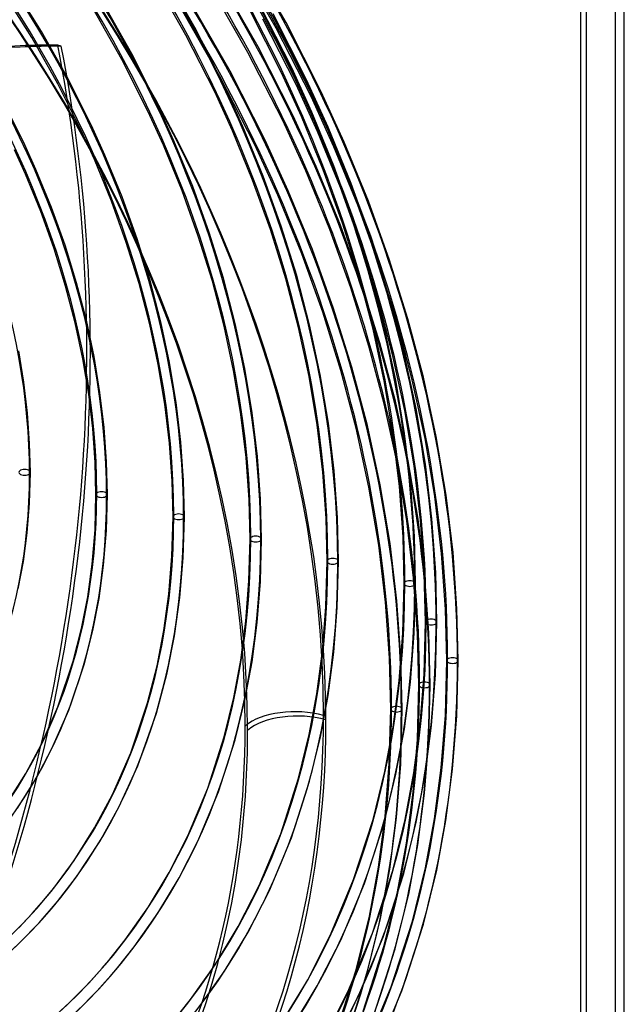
# Model space of a CAD drawing. Header units: millimetres. Extents: x -216 to 210, y -272 to 267.
# Tile 77 of 87: x 115 to 210, y -92 to 62. Entities that reach past the tile are written whole.
import ezdxf

# ---------------------------------------------------------------- set-up
doc = ezdxf.new("R2010")
doc.units = ezdxf.units.MM
doc.layers.add('MAIN-1', color=7, linetype='Continuous')

msp = doc.modelspace()

# ---------------------------------------------------------------- linework, layer by layer
at = {"layer": 'MAIN-1'}
for p, q in [((210.01, -253.32), (210.01, 132.07)), ((208.65, -252.63), (208.65, 131.02)), ((204.01, 126.87), (204.01, -258.51)), ((203.15, 126.25), (203.15, -257.4)), ((155.37, 60.87), (149.31, 71.47)), ((156.93, 61.75), (150.81, 72.44)), ((141.22, 59.79), (136.22, 68.59)), ((142.79, 60.65), (137.75, 69.53)), ((152.53, 57.94), (146.44, 68.58)), ((117.02, 59.42), (112.56, 66.53)), ((118.55, 60.35), (114.03, 67.55)), ((150.95, 57.09), (144.9, 67.67)), ((132.73, 56.84), (128.15, 64.94)), ((131.16, 55.98), (126.62, 64.01)), ((146.55, 53.28), (140.5, 63.86)), ((148.13, 54.13), (142.04, 64.77)), ((156.21, 53.87), (151.29, 63.59)), ((157.81, 54.67), (152.83, 64.5)), ((158.51, 52.04), (153.29, 62.3)), ((160.13, 52.78), (154.88, 63.12)), ((122.67, 53.02), (118.55, 60.35)), ((147.34, 51.65), (142.79, 60.65)), ((160.84, 50.14), (155.37, 60.87)), ((162.45, 50.91), (156.93, 61.75)), ((121.1, 52.17), (117.02, 59.42)), ((145.72, 50.88), (141.22, 59.79)), ((115.99, 58.15), (116.56, 57.97)), ((121.64, 58.06), (121.08, 58.24)), ((158.03, 47.14), (152.53, 57.94)), ((135.25, 47.86), (131.16, 55.98)), ((136.87, 48.62), (132.73, 56.84)), ((156.42, 46.37), (150.95, 57.09)), ((153.63, 43.33), (148.13, 54.13)), ((160.98, 47.72), (157.81, 54.67)), ((126.39, 45.6), (122.67, 53.02)), ((152.02, 42.56), (146.55, 53.28)), ((159.34, 47.01), (156.21, 53.87)), ((163.52, 45.36), (160.13, 52.78)), ((124.78, 44.83), (121.1, 52.17)), ((150.15, 45.47), (147.34, 51.65)), ((161.88, 44.65), (158.51, 52.04)), ((148.51, 44.76), (145.72, 50.88)), ((164.42, 42.28), (160.84, 50.14)), ((166.06, 43), (162.45, 50.91)), ((115.92, 42.57), (112.61, 49.21)), ((139.32, 43.21), (136.87, 48.62)), ((137.68, 42.5), (135.25, 47.86)), ((160.02, 38.47), (156.42, 46.37)), ((161.66, 39.18), (158.03, 47.14)), ((162.77, 38.63), (159.34, 47.01)), ((164.44, 39.28), (160.98, 47.72)), ((126.85, 40.25), (124.78, 44.83)), ((128.49, 40.96), (126.39, 45.6)), ((153.35, 37.65), (150.15, 45.47)), ((167.14, 36.51), (163.52, 45.36)), ((151.68, 37.01), (148.51, 44.76)), ((157.26, 35.37), (153.63, 43.33)), ((165.47, 35.87), (161.88, 44.65)), ((116.02, 37.99), (114.3, 41.81)), ((117.67, 38.7), (115.92, 42.57)), ((140.6, 35.38), (137.68, 42.5)), ((142.27, 36.02), (139.32, 43.21)), ((155.62, 34.66), (152.02, 42.56)), ((168.18, 33.1), (164.42, 42.28)), ((169.85, 33.74), (166.06, 43)), ((129.51, 33.75), (126.85, 40.25)), ((131.18, 34.39), (128.49, 40.96)), ((120.1, 32.76), (117.67, 38.7)), ((165.45, 29.94), (161.66, 39.18)), ((167.48, 30.83), (164.44, 39.28)), ((118.42, 32.12), (116.02, 37.99)), ((156.17, 29.83), (153.35, 37.65)), ((163.78, 29.3), (160.02, 38.47)), ((165.78, 30.26), (162.77, 38.63)), ((144.85, 28.83), (142.27, 36.02)), ((154.47, 29.26), (151.68, 37.01)), ((168.63, 27.1), (165.47, 35.87)), ((170.33, 27.66), (167.14, 36.51)), ((133.54, 27.82), (131.18, 34.39)), ((143.15, 28.26), (140.6, 35.38)), ((159.38, 25.49), (155.62, 34.66)), ((161.05, 26.13), (157.26, 35.37)), ((122.23, 26.82), (120.1, 32.76)), ((131.84, 27.26), (129.51, 33.75)), ((171.49, 23.92), (168.18, 33.1)), ((173.18, 24.49), (169.85, 33.74)), ((120.53, 26.25), (118.42, 32.12)), ((158.59, 22.04), (156.17, 29.83)), ((168.78, 20.69), (165.45, 29.94)), ((168.38, 21.91), (165.78, 30.26)), ((170.1, 22.42), (167.48, 30.83)), ((135.57, 21.28), (133.54, 27.82)), ((145.36, 21.17), (143.15, 28.26)), ((147.08, 21.66), (144.85, 28.83)), ((156.87, 21.55), (154.47, 29.26)), ((167.08, 20.12), (163.78, 29.3)), ((124.06, 20.9), (122.23, 26.82)), ((133.85, 20.79), (131.84, 27.26)), ((171.36, 18.36), (168.63, 27.1)), ((173.08, 18.85), (170.33, 27.66)), ((122.33, 20.41), (120.53, 26.25)), ((162.68, 16.31), (159.38, 25.49)), ((164.38, 16.88), (161.05, 26.13)), ((174.34, 14.78), (171.49, 23.92)), ((176.06, 15.28), (173.18, 24.49)), ((148.94, 14.55), (147.08, 21.66)), ((160.62, 14.31), (158.59, 22.04)), ((170.57, 13.63), (168.38, 21.91)), ((172.3, 14.07), (170.1, 22.42)), ((123.84, 14.62), (122.33, 20.41)), ((125.58, 15.03), (124.06, 20.9)), ((135.52, 14.38), (133.85, 20.79)), ((137.26, 14.79), (135.57, 21.28)), ((147.2, 14.13), (145.36, 21.17)), ((158.88, 13.89), (156.87, 21.55)), ((169.94, 10.99), (167.08, 20.12)), ((171.66, 11.48), (168.78, 20.69)), ((175.39, 10.09), (173.08, 18.85)), ((173.65, 9.69), (171.36, 18.36)), ((165.54, 7.17), (162.68, 16.31)), ((167.26, 7.67), (164.38, 16.88)), ((125.04, 9), (123.84, 14.62)), ((126.8, 9.33), (125.58, 15.03)), ((136.87, 8.07), (135.52, 14.38)), ((138.63, 8.4), (137.26, 14.79)), ((148.7, 7.14), (147.2, 14.13)), ((150.46, 7.47), (148.94, 14.55)), ((162.3, 6.55), (160.62, 14.31)), ((174.13, 5.62), (172.3, 14.07)), ((176.74, 5.71), (174.34, 14.78)), ((178.48, 6.13), (176.06, 15.28)), ((160.54, 6.21), (158.88, 13.89)), ((172.37, 5.27), (170.57, 13.63)), ((172.34, 1.92), (169.94, 10.99)), ((174.08, 2.34), (171.66, 11.48)), ((115.77, 5.31), (114.96, 10.26)), ((127.72, 3.71), (126.8, 9.33)), ((175.56, 0.88), (173.65, 9.69)), ((177.32, 1.21), (175.39, 10.09)), ((125.95, 3.46), (125.04, 9)), ((137.9, 1.85), (136.87, 8.07)), ((139.67, 2.11), (138.63, 8.4)), ((149.85, 0.25), (148.7, 7.14)), ((151.62, 0.5), (150.46, 7.47)), ((161.8, -1.35), (160.54, 6.21)), ((163.57, -1.1), (162.3, 6.55)), ((167.94, -1.89), (165.54, 7.17)), ((169.68, -1.47), (167.26, 7.67)), ((116.34, 0.46), (115.77, 5.31)), ((173.75, -2.97), (172.37, 5.27)), ((175.52, -2.71), (174.13, 5.62)), ((178.74, -3.54), (176.74, 5.71)), ((180.5, -3.2), (178.48, 6.13)), ((126.59, -1.97), (125.95, 3.46)), ((128.38, -1.81), (127.72, 3.71)), ((138.62, -4.24), (137.9, 1.85)), ((140.41, -4.07), (139.67, 2.11)), ((174.34, -7.33), (172.34, 1.92)), ((176.1, -7), (174.08, 2.34)), ((116.68, -4.29), (116.34, 0.46)), ((150.66, -6.51), (149.85, 0.25)), ((152.44, -6.34), (151.62, 0.5)), ((177.01, -7.79), (175.56, 0.88)), ((178.79, -7.55), (177.32, 1.21)), ((162.69, -8.78), (161.8, -1.35)), ((164.47, -8.61), (163.57, -1.1)), ((171.7, -10.81), (169.68, -1.47)), ((126.97, -7.29), (126.59, -1.97)), ((128.76, -7.2), (128.38, -1.81)), ((169.94, -11.14), (167.94, -1.89)), ((174.72, -11.05), (173.75, -2.97)), ((176.5, -10.88), (175.52, -2.71)), ((116.79, -8.83), (116.68, -4.29)), ((139.05, -10.2), (138.62, -4.24)), ((140.83, -10.12), (140.41, -4.07)), ((180.27, -12.64), (178.74, -3.54)), ((182.05, -12.39), (180.5, -3.2)), ((127.09, -12.32), (126.97, -7.29)), ((128.88, -12.32), (128.76, -7.2)), ((151.12, -13.12), (150.66, -6.51)), ((152.91, -13.04), (152.44, -6.34)), ((175.87, -16.44), (174.34, -7.33)), ((177.64, -16.19), (176.1, -7)), ((179.81, -16.14), (178.79, -7.55)), ((116.66, -13.65), (116.79, -8.83)), ((163.2, -16.03), (162.69, -8.78)), ((164.99, -15.95), (164.47, -8.61)), ((178.03, -16.31), (177.01, -7.79)), ((139.18, -15.81), (139.05, -10.2)), ((140.97, -15.81), (140.83, -10.12)), ((173.24, -20), (171.7, -10.81)), ((126.94, -17.87), (127.09, -12.32)), ((128.73, -17.95), (128.88, -12.32)), ((171.47, -20.25), (169.94, -11.14)), ((175.28, -18.95), (174.72, -11.05)), ((177.07, -18.87), (176.5, -10.88)), ((116.3, -18.31), (116.66, -13.65)), ((151.27, -19.3), (151.12, -13.12)), ((153.06, -19.3), (152.91, -13.04)), ((181.34, -21.58), (180.27, -12.64)), ((183.13, -21.41), (182.05, -12.39)), ((139.01, -21.97), (139.18, -15.81)), ((140.79, -22.26), (140.97, -15.81)), ((163.36, -22.79), (163.2, -16.03)), ((165.15, -22.79), (164.99, -15.95)), ((176.94, -25.38), (175.87, -16.44)), ((178.73, -25.21), (177.64, -16.19)), ((178.62, -24.63), (178.03, -16.31)), ((180.41, -24.55), (179.81, -16.14)), ((115.71, -22.81), (116.3, -18.31)), ((126.5, -23.22), (126.94, -17.87)), ((128.29, -23.38), (128.73, -17.95)), ((151.1, -25.86), (151.27, -19.3)), ((152.89, -25.95), (153.06, -19.3)), ((174.33, -29.02), (173.24, -20)), ((175.45, -26.28), (175.28, -18.95)), ((177.24, -26.28), (177.07, -18.87)), ((172.54, -29.19), (171.47, -20.25)), ((181.96, -30.31), (181.34, -21.58)), ((183.75, -30.23), (183.13, -21.41)), ((114.9, -27.14), (115.71, -22.81)), ((138.53, -27.93), (139.01, -21.97)), ((140.27, -28.48), (140.79, -22.26)), ((163.18, -29.96), (163.36, -22.79)), ((164.96, -30.05), (165.15, -22.79)), ((125.8, -28.38), (126.5, -23.22)), ((127.57, -28.63), (128.29, -23.38)), ((178.8, -32.33), (178.62, -24.63)), ((180.59, -32.33), (180.41, -24.55)), ((150.61, -32.2), (151.1, -25.86)), ((152.39, -32.38), (152.89, -25.95)), ((177.56, -34.12), (176.94, -25.38)), ((179.35, -34.04), (178.73, -25.21)), ((175.25, -34.06), (175.45, -26.28)), ((177.04, -34.15), (177.24, -26.28)), ((124.84, -33.35), (125.8, -28.38)), ((126.6, -33.68), (127.57, -28.63)), ((137.75, -33.66), (138.53, -27.93)), ((139.43, -34.47), (140.27, -28.48)), ((173.16, -37.93), (172.54, -29.19)), ((174.95, -37.85), (174.33, -29.02)), ((162.64, -36.89), (163.18, -29.96)), ((164.42, -37.07), (164.96, -30.05)), ((182.15, -38.37), (181.96, -30.31)), ((183.94, -38.37), (183.75, -30.23)), ((149.81, -38.31), (150.61, -32.2)), ((151.58, -38.59), (152.39, -32.38)), ((178.59, -40.5), (178.8, -32.33)), ((180.38, -40.59), (180.59, -32.33)), ((123.53, -38.45), (124.84, -33.35)), ((125.28, -38.85), (126.6, -33.68)), ((136.69, -39.19), (137.75, -33.66)), ((138.27, -40.28), (139.43, -34.47)), ((174.67, -41.58), (175.25, -34.06)), ((176.45, -41.76), (177.04, -34.15)), ((177.75, -42.19), (177.56, -34.12)), ((179.54, -42.19), (179.35, -34.04)), ((161.76, -43.57), (162.64, -36.89)), ((163.53, -43.85), (164.42, -37.07)), ((121.11, -45.61), (123.53, -38.45)), ((148.71, -44.19), (149.81, -38.31)), ((150.47, -44.57), (151.58, -38.59)), ((173.35, -46), (173.16, -37.93)), ((175.14, -46), (174.95, -37.85)), ((181.93, -46.94), (182.15, -38.37)), ((183.72, -47.03), (183.94, -38.37)), ((122.83, -46.14), (125.28, -38.85)), ((135.2, -44.99), (136.69, -39.19)), ((136.57, -46.64), (138.27, -40.28)), ((173.72, -48.83), (174.67, -41.58)), ((177.98, -48.4), (178.59, -40.5)), ((179.76, -48.58), (180.38, -40.59)), ((175.49, -49.11), (176.45, -41.76)), ((177.53, -50.75), (177.75, -42.19)), ((179.32, -50.84), (179.54, -42.19)), ((147.21, -50.34), (148.71, -44.19)), ((148.94, -50.81), (150.47, -44.57)), ((160.57, -50), (161.76, -43.57)), ((162.32, -50.38), (163.53, -43.85)), ((118.52, -51.51), (121.11, -45.61)), ((120.18, -52.19), (122.83, -46.14)), ((132.55, -52.83), (135.2, -44.99)), ((173.13, -54.56), (173.35, -46)), ((174.92, -54.65), (175.14, -46)), ((133.64, -54.91), (136.57, -46.64)), ((181.29, -55.21), (181.93, -46.94)), ((183.07, -55.4), (183.72, -47.03)), ((172.42, -55.81), (173.72, -48.83)), ((174.17, -56.18), (175.49, -49.11)), ((176.98, -56.02), (177.98, -48.4)), ((178.75, -56.3), (179.76, -48.58)), ((144.63, -58.38), (147.21, -50.34)), ((146.31, -59), (148.94, -50.81)), ((158.89, -56.84), (160.57, -50)), ((160.62, -57.32), (162.32, -50.38)), ((176.89, -59.02), (177.53, -50.75)), ((178.67, -59.21), (179.32, -50.84)), ((116.08, -56.08), (118.52, -51.51)), ((117.69, -56.87), (120.18, -52.19)), ((129.67, -59.42), (132.55, -52.83)), ((130.69, -61.38), (133.64, -54.91)), ((172.49, -62.83), (173.13, -54.56)), ((174.27, -63.02), (174.92, -54.65)), ((180.24, -63.2), (181.29, -55.21)), ((182.01, -63.48), (183.07, -55.4)), ((113.18, -60.67), (116.08, -56.08)), ((114.76, -61.53), (117.69, -56.87)), ((156.08, -65.56), (158.89, -56.84)), ((170.58, -63.33), (172.42, -55.81)), ((172.3, -63.82), (174.17, -56.18)), ((175.62, -63.34), (176.98, -56.02)), ((177.37, -63.72), (178.75, -56.3)), ((141.51, -65.87), (144.63, -58.38)), ((157.76, -66.18), (160.62, -57.32)), ((126.88, -64.64), (129.67, -59.42)), ((143.13, -66.62), (146.31, -59)), ((175.84, -67.01), (176.89, -59.02)), ((177.61, -67.29), (178.67, -59.21)), ((127.69, -66.79), (130.69, -61.38)), ((167.53, -72.74), (170.58, -63.33)), ((171.44, -70.82), (172.49, -62.83)), ((173.21, -71.1), (174.27, -63.02)), ((173.66, -71.32), (175.62, -63.34)), ((178.82, -70.88), (180.24, -63.2)), ((123.65, -69.74), (126.88, -64.64)), ((169.21, -73.37), (172.3, -63.82)), ((175.39, -71.79), (177.37, -63.72)), ((180.57, -71.25), (182.01, -63.48)), ((138.57, -71.64), (141.51, -65.87)), ((152.69, -73.69), (156.08, -65.56)), ((154.31, -74.45), (157.76, -66.18)), ((124.03, -72.31), (127.69, -66.79)), ((140.13, -72.5), (143.13, -66.62)), ((174.42, -74.69), (175.84, -67.01)), ((176.17, -75.06), (177.61, -67.29)), ((120.46, -74.08), (123.65, -69.74)), ((170.02, -78.5), (171.44, -70.82)), ((176.75, -79.29), (178.82, -70.88)), ((121.05, -76.21), (124.03, -72.31)), ((135.31, -77.05), (138.57, -71.64)), ((136.81, -78.02), (140.13, -72.5)), ((170.47, -81.17), (173.66, -71.32)), ((171.77, -78.87), (173.21, -71.1)), ((172.15, -81.78), (175.39, -71.79)), ((178.47, -79.77), (180.57, -71.25)), ((117.79, -77.28), (120.46, -74.08)), ((149.42, -80.11), (152.69, -73.69)), ((163.87, -81.52), (167.53, -72.74)), ((165.5, -82.28), (169.21, -73.37)), ((150.98, -80.98), (154.31, -74.45)), ((172.34, -83.11), (174.42, -74.69)), ((174.07, -83.6), (176.17, -75.06)), ((118.18, -79.52), (121.05, -76.21)), ((131.66, -82.23), (135.31, -77.05)), ((114.98, -80.3), (117.79, -77.28)), ((133.08, -83.32), (136.81, -78.02)), ((167.94, -86.92), (170.02, -78.5)), ((115.16, -82.65), (118.18, -79.52)), ((145.78, -86.12), (149.42, -80.11)), ((169.67, -87.41), (171.77, -78.87)), ((173.42, -89.58), (176.75, -79.29)), ((175.09, -90.2), (178.47, -79.77)), ((147.28, -87.1), (150.98, -80.98)), ((160.27, -88.57), (163.87, -81.52)), ((166.64, -90.35), (170.47, -81.17)), ((168.26, -91.11), (172.15, -81.78)), ((111.98, -85.59), (115.16, -82.65)), ((128.88, -85.7), (131.66, -82.23)), ((130.25, -86.86), (133.08, -83.32)), ((161.83, -89.45), (165.5, -82.28)), ((169.01, -93.4), (172.34, -83.11)), ((170.69, -94.02), (174.07, -83.6)), ((125.95, -88.99), (128.88, -85.7)), ((141.92, -91.59), (145.78, -86.12)), ((127.26, -90.22), (130.25, -86.86)), ((143.35, -92.67), (147.28, -87.1)), ((164.61, -97.21), (167.94, -86.92)), ((166.29, -97.83), (169.67, -87.41)), ((122.87, -92.11), (125.95, -88.99)), ((156.27, -95.17), (160.27, -88.57)), ((157.75, -96.17), (161.83, -89.45)), ((169.41, -99.18), (173.42, -89.58)), ((124.12, -93.4), (127.26, -90.22)), ((162.82, -97.83), (166.64, -90.35)), ((164.39, -98.69), (168.26, -91.11)), ((171.03, -99.94), (175.09, -90.2)), ((119.65, -95.05), (122.87, -92.11)), ((138.88, -95.38), (141.92, -91.59))]:
    msp.add_line(p, q, dxfattribs=at)
for centre, major_axis, ratio, start_param, end_param in [((-0.5, -0.43), (123.73, -142.87), 0.75, 0.713724, 3.451437), ((0, 0), (-123.07, 142.11), 0.75, -2.427868, 0.713724), ((-5, -4.33), (-117.84, 136.07), 0.75, -2.427868, -0.857072), ((-4.5, -3.9), (-117.18, 135.31), 0.75, -2.427868, -0.857072), ((-43, -37.24), (-117.84, 136.07), 0.75, -3.141592, -0.857072), ((-43, -37.24), (117.18, -135.31), 0.75, 0, 2.284521), ((16.93, 14.66), (-123.63, 142.75), 0.75, -2.427868, -1.670221), ((12.53, 10.85), (-129.49, 149.52), 0.75, -2.427868, -1.668171), ((21.33, 18.47), (116.6, -134.63), 0.75, 0.713724, 1.468967), ((16.93, 14.66), (122.46, -141.4), 0.75, 0.713724, 1.471393), ((21.33, 18.47), (-117.77, 135.99), 0.75, -2.427868, -1.671609), ((12.53, 10.85), (128.32, -148.17), 0.75, 0.713724, 1.472653), ((8.13, 7.04), (128.32, -148.17), 0.75, 0.713724, 1.473773), ((8.13, 7.04), (-129.49, 149.52), 0.75, -2.427868, -1.668171), ((21.33, 18.47), (107.46, -124.08), 0.75, 0.713724, 1.466401), ((21.33, 18.47), (-108.63, 125.43), 0.75, -2.427868, -1.674838), ((3.73, 3.23), (-129.49, 149.52), 0.75, -2.427868, -1.668171), ((3.73, 3.23), (128.32, -148.17), 0.75, 0.713724, 1.473773), ((21.33, 18.47), (-99.49, 114.88), 0.75, -2.427868, -1.677813), ((21.33, 18.47), (98.32, -113.53), 0.75, 0.713724, 1.463358), ((21.33, 18.47), (-90.35, 104.32), 0.75, -2.427868, -1.68139), ((21.33, 18.47), (89.18, -102.97), 0.75, 0.713724, 1.459691), ((21.33, 18.47), (-81.21, 93.77), 0.75, -2.427868, -1.685774), ((21.33, 18.47), (80.04, -92.42), 0.75, 0.713724, 1.455185), ((21.33, 18.47), (-72.07, 83.22), 0.75, -2.427868, -1.69127), ((102.15, -125.09), (56.58, 177.35), 0.807621, 0.282496, 0.848549), ((101.59, -124.91), (-56.58, -177.35), 0.807621, -2.859097, -2.511832), ((-63.01, -17.53), (-69.31, -217.26), 0.807621, 1.562554, 2.167452), ((-62.45, -17.71), (69.31, 217.26), 0.807621, -1.58603, -0.974141), ((101.59, -124.91), (-56.58, -177.35), 0.807621, -2.892314, -2.859097), ((102.15, -125.09), (56.58, 177.35), 0.807621, 0.249279, 0.282496), ((0, 0), (-123.07, 142.11), 0.75, 0.713724, 3.855317), ((21.33, 18.47), (-72.07, 83.22), 0.75, 3.118719, 3.855317), ((115.89, -8.83), (-0.895, 0), 0.5, -0.523599, 2.617994), ((115.89, -8.83), (-0.895, 0), 0.5, 2.617994, 5.759587), ((21.33, 18.47), (80.04, -92.42), 0.75, -0.000001, 0.713724), ((127.98, -12.32), (-0.895, 0), 0.5, -0.523599, 2.617994), ((127.98, -12.32), (-0.895, 0), 0.5, 2.617994, 5.759587), ((21.33, 18.47), (-81.21, 93.77), 0.75, -3.121516, -2.427868), ((140.07, -15.81), (-0.895, 0), 0.5, 2.617994, 5.759587), ((21.33, 18.47), (89.18, -102.97), 0.75, -0.000001, 0.713724), ((21.33, 18.47), (-90.35, 104.32), 0.75, -3.137756, -2.427868), ((140.07, -15.81), (-0.895, 0), 0.5, -0.523599, 2.617994), ((21.33, 18.47), (98.32, -113.53), 0.75, -0.035909, 0.713724), ((21.33, 18.47), (-99.49, 114.88), 0.75, 3.105262, 3.855317), ((152.16, -19.3), (-0.895, 0), 0.5, -0.523599, 2.617994), ((152.16, -19.3), (-0.895, 0), 0.5, 2.617994, 5.759587), ((21.33, 18.47), (107.46, -124.08), 0.75, -0.038953, 0.713724), ((21.33, 18.47), (-108.63, 125.43), 0.75, 3.102287, 3.855317), ((164.26, -22.79), (-0.895, 0), 0.5, -0.523599, 2.617994), ((164.26, -22.79), (-0.895, 0), 0.5, 2.617994, 5.759587), ((21.33, 18.47), (116.6, -134.63), 0.75, -0.041518, 0.713724), ((176.35, -26.28), (-0.895, 0), 0.5, -0.523599, 2.617994), ((176.35, -26.28), (-0.895, 0), 0.5, 2.617994, 5.759587), ((21.33, 18.47), (-117.77, 135.99), 0.75, 3.099057, 3.855317), ((16.93, 14.66), (122.46, -141.4), 0.75, -0.043944, 0.713724), ((179.7, -32.33), (-0.895, 0), 0.5, -0.523599, 2.617994), ((179.7, -32.33), (-0.895, 0), 0.5, 2.617994, 5.759587), ((16.93, 14.66), (-123.63, 142.75), 0.75, 3.09767, 3.855317), ((12.53, 10.85), (128.32, -148.17), 0.75, -0.045204, 0.713724), ((12.53, 10.85), (-129.49, 149.52), 0.75, 3.09562, 3.855317), ((183.05, -38.37), (-0.895, 0), 0.5, -0.523599, 2.617994), ((183.05, -38.37), (-0.895, 0), 0.5, 2.617994, 5.759587), ((8.13, 7.04), (128.32, -148.17), 0.75, -0.046325, 0.713724), ((8.13, 7.04), (-129.49, 149.52), 0.75, 3.09562, 3.855317), ((178.65, -42.19), (-0.895, 0), 0.5, -0.523599, 2.617994), ((178.65, -42.19), (-0.895, 0), 0.5, 2.617994, 5.759587), ((3.73, 3.23), (128.32, -148.17), 0.75, -0.046325, 0.713724), ((3.73, 3.23), (-129.49, 149.52), 0.75, 3.09562, 3.855317), ((158.31, -50.9), (9, 0), 0.5, 1.047198, 2.617994), ((174.25, -46), (-0.895, 0), 0.5, -0.523599, 2.617994), ((174.25, -46), (-0.895, 0), 0.5, 2.617994, 5.759587), ((-0.5, -0.43), (123.73, -142.87), 0.75, -0.309845, 0.713724), ((158.68, -51.58), (-9, 0), 0.5, -2.094395, -0.523599), ((-4.5, -3.9), (-117.18, 135.31), 0.75, 2.95075, 3.855317), ((-5, -4.33), (-117.84, 136.07), 0.75, -3.141592, -2.427868), ((21.33, 18.47), (-108.63, 125.43), 0.75, 1.531491, 3.037551), ((21.33, 18.47), (-117.77, 135.99), 0.75, 1.528261, 3.04078), ((16.93, 14.66), (-123.63, 142.75), 0.75, 1.526873, 3.042168), ((12.53, 10.85), (-129.49, 149.52), 0.75, 1.524823, 3.044218), ((8.13, 7.04), (-129.49, 149.52), 0.75, 1.524823, 3.044218), ((3.73, 3.23), (128.32, -148.17), 0.75, -1.617121, -0.097023), ((3.73, 3.23), (-129.49, 149.52), 0.75, 1.524823, 3.044218)]:
    msp.add_ellipse(centre, major_axis=major_axis, ratio=ratio, start_param=start_param, end_param=end_param, dxfattribs=at)

doc.saveas('drawing.dxf')
